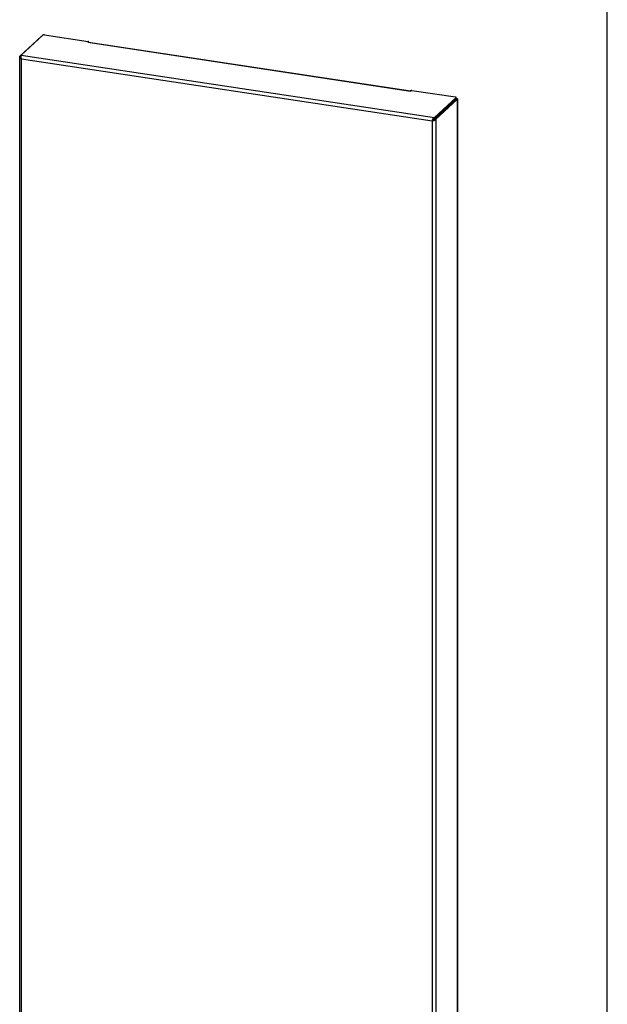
# Model space of a CAD drawing. Header units: inches. Extents: x 0 to 157, y 0 to 121.
# Tile 19 of 19: x 134 to 157, y 61 to 100. Entities that reach past the tile are written whole.
import ezdxf

# ---------------------------------------------------------------- set-up
doc = ezdxf.new("R2010")
doc.units = ezdxf.units.IN
doc.header["$LTSCALE"] = 8.642857
doc.header["$MEASUREMENT"] = 0
doc.layers.get('0').update_dxf_attribs({"linetype": 'CONTINUOUS'})

msp = doc.modelspace()

# ---------------------------------------------------------------- linework, layer by layer
at = {"color": 7, "linetype": 'Continuous'}
for p, q in [((157.143, 0), (157.143, 121.429)), ((134.429, 99.742), (134.433, 99.741)), ((133.577, 98.952), (133.627, 98.944)), ((151.075, 97.236), (151.075, 97.291)), ((151.079, 97.243), (151.079, 97.298)), ((150.211, 96.434), (151.075, 97.236)), ((151.119, 97.216), (151.063, 97.225)), ((150.211, 96.49), (150.211, 96.434)), ((150.12, 96.354), (150.143, 96.375)), ((150.266, 96.426), (150.211, 96.434))]:
    msp.add_line(p, q, dxfattribs=at)
at = {"color": 3, "linetype": 'Continuous'}
for p, q in [((133.577, 98.952), (134.429, 99.742)), ((133.632, 98.999), (134.497, 99.8)), ((134.562, 99.811), (136.314, 99.546)), ((136.314, 99.546), (136.297, 99.515)), ((136.297, 99.515), (149.251, 97.554)), ((136.328, 99.52), (149.253, 97.564)), ((136.337, 99.518), (136.336, 99.521)), ((133.632, 98.999), (150.211, 96.49)), ((133.639, 21.173), (133.639, 98.849)), ((133.639, 98.849), (150.12, 96.354)), ((149.295, 97.581), (149.251, 97.554)), ((149.253, 97.564), (149.252, 97.564)), ((149.27, 97.569), (149.269, 97.569)), ((149.271, 97.569), (149.27, 97.569)), ((149.272, 97.57), (149.271, 97.57)), ((149.271, 97.57), (149.271, 97.569)), ((149.273, 97.57), (149.272, 97.57)), ((149.274, 97.571), (149.273, 97.571)), ((149.273, 97.571), (149.273, 97.57)), ((149.275, 97.571), (149.274, 97.571)), ((149.276, 97.572), (149.275, 97.571)), ((149.278, 97.573), (149.277, 97.573)), ((149.277, 97.573), (149.277, 97.572)), ((149.279, 97.574), (149.278, 97.573)), ((149.28, 97.574), (149.279, 97.574)), ((149.281, 97.575), (149.28, 97.575)), ((149.28, 97.575), (149.28, 97.574)), ((149.282, 97.575), (149.281, 97.575)), ((149.283, 97.576), (149.282, 97.576)), ((149.282, 97.576), (149.282, 97.575)), ((149.284, 97.577), (149.283, 97.576)), ((149.284, 97.577), (149.284, 97.577)), ((149.295, 97.581), (151.047, 97.316)), ((150.211, 96.49), (151.075, 97.291)), ((151.119, 97.216), (150.266, 96.426)), ((151.119, 97.216), (151.119, 19.444)), ((151.127, 97.232), (151.127, 19.46)), ((150.12, 96.354), (150.12, 18.678)), ((150.266, 96.426), (150.266, 18.653))]:
    msp.add_line(p, q, dxfattribs=at)
for points in [[(134.445, 99.752), (134.445, 99.752), (134.443, 99.751), (134.442, 99.75), (134.44, 99.75), (134.438, 99.749), (134.437, 99.748), (134.436, 99.747), (134.434, 99.746), (134.433, 99.745), (134.432, 99.744), (134.431, 99.743), (134.429, 99.742)], [(134.562, 99.811), (134.561, 99.811), (134.559, 99.811), (134.558, 99.811), (134.556, 99.811), (134.555, 99.812), (134.553, 99.812), (134.552, 99.812), (134.551, 99.812), (134.549, 99.812), (134.548, 99.812), (134.546, 99.812), (134.544, 99.812), (134.543, 99.812), (134.541, 99.812), (134.54, 99.812), (134.538, 99.812), (134.537, 99.812), (134.535, 99.812), (134.534, 99.812), (134.532, 99.812), (134.531, 99.812), (134.53, 99.811), (134.528, 99.811), (134.527, 99.811), (134.525, 99.811), (134.524, 99.811), (134.522, 99.81), (134.521, 99.81), (134.52, 99.81), (134.518, 99.81), (134.517, 99.809), (134.516, 99.809), (134.515, 99.809), (134.513, 99.808), (134.512, 99.808), (134.511, 99.808), (134.51, 99.807), (134.509, 99.807), (134.508, 99.806), (134.507, 99.806), (134.506, 99.806), (134.505, 99.805), (134.504, 99.805), (134.503, 99.804), (134.502, 99.804), (134.501, 99.803), (134.5, 99.803), (134.5, 99.802), (134.499, 99.802), (134.498, 99.801), (134.498, 99.801), (134.497, 99.8)], [(136.328, 99.52), (136.328, 99.52), (136.327, 99.52), (136.326, 99.52), (136.325, 99.52), (136.324, 99.52), (136.323, 99.519), (136.322, 99.519), (136.321, 99.519), (136.32, 99.518), (136.319, 99.518), (136.318, 99.517), (136.317, 99.517), (136.316, 99.516), (136.315, 99.515), (136.314, 99.515), (136.313, 99.514), (136.312, 99.513)], [(136.336, 99.521), (136.336, 99.523), (136.335, 99.524), (136.335, 99.526), (136.334, 99.528), (136.333, 99.529), (136.333, 99.53), (136.332, 99.532), (136.332, 99.533), (136.331, 99.534), (136.331, 99.535), (136.33, 99.536), (136.329, 99.537), (136.329, 99.538), (136.328, 99.539), (136.328, 99.539), (136.327, 99.54), (136.327, 99.541), (136.326, 99.541), (136.325, 99.542), (136.325, 99.542), (136.324, 99.543), (136.324, 99.543), (136.323, 99.543), (136.323, 99.544), (136.322, 99.544), (136.322, 99.544), (136.321, 99.544), (136.321, 99.545), (136.32, 99.545), (136.319, 99.545), (136.319, 99.545), (136.318, 99.545), (136.318, 99.545), (136.317, 99.545), (136.316, 99.545), (136.316, 99.546), (136.315, 99.546), (136.314, 99.546)], [(133.569, 21.175), (133.569, 98.924), (133.569, 98.926), (133.569, 98.928), (133.569, 98.93), (133.569, 98.932), (133.57, 98.933), (133.57, 98.935), (133.571, 98.937), (133.571, 98.939), (133.572, 98.941), (133.572, 98.943), (133.573, 98.944), (133.574, 98.946), (133.575, 98.948), (133.576, 98.95), (133.577, 98.952)], [(133.639, 98.849), (133.636, 98.85), (133.634, 98.851), (133.631, 98.852), (133.628, 98.854), (133.626, 98.855), (133.623, 98.856), (133.621, 98.858), (133.619, 98.859), (133.616, 98.86), (133.614, 98.862), (133.612, 98.863), (133.61, 98.865), (133.607, 98.866), (133.605, 98.867), (133.603, 98.869), (133.601, 98.87), (133.599, 98.872), (133.597, 98.874), (133.595, 98.875), (133.594, 98.877), (133.592, 98.878), (133.59, 98.88), (133.589, 98.882), (133.587, 98.883), (133.585, 98.885), (133.584, 98.887), (133.583, 98.888), (133.581, 98.89), (133.58, 98.892), (133.579, 98.894), (133.578, 98.895), (133.577, 98.897), (133.575, 98.899), (133.575, 98.901), (133.574, 98.902), (133.573, 98.904), (133.572, 98.906), (133.571, 98.908), (133.571, 98.91), (133.57, 98.911), (133.57, 98.913), (133.57, 98.915), (133.569, 98.917), (133.569, 98.919), (133.569, 98.921), (133.569, 98.922), (133.569, 98.924)], [(133.639, 98.849), (133.638, 98.851), (133.637, 98.854), (133.637, 98.857), (133.636, 98.86), (133.635, 98.863), (133.635, 98.866), (133.634, 98.868), (133.633, 98.871), (133.633, 98.874), (133.632, 98.877), (133.632, 98.88), (133.631, 98.883), (133.631, 98.886), (133.63, 98.889), (133.63, 98.892), (133.63, 98.895), (133.629, 98.898), (133.629, 98.901), (133.629, 98.903), (133.628, 98.906), (133.628, 98.909), (133.628, 98.912), (133.628, 98.915), (133.628, 98.918), (133.627, 98.921), (133.627, 98.923), (133.627, 98.926), (133.627, 98.929), (133.627, 98.932), (133.627, 98.934), (133.627, 98.937), (133.627, 98.94), (133.627, 98.942), (133.627, 98.945), (133.627, 98.948), (133.627, 98.95), (133.627, 98.953), (133.627, 98.955), (133.627, 98.957), (133.627, 98.96), (133.628, 98.962), (133.628, 98.964), (133.628, 98.967), (133.628, 98.969), (133.628, 98.971), (133.628, 98.973), (133.629, 98.975), (133.629, 98.977), (133.629, 98.979), (133.629, 98.981), (133.629, 98.983), (133.63, 98.984), (133.63, 98.986), (133.63, 98.988), (133.631, 98.989), (133.631, 98.991), (133.631, 98.992), (133.631, 98.994), (133.632, 98.995), (133.632, 98.996), (133.632, 98.998), (133.632, 98.999)], [(149.252, 97.564), (149.252, 97.564), (149.251, 97.564), (149.25, 97.564), (149.249, 97.563), (149.248, 97.563), (149.247, 97.563), (149.246, 97.563), (149.245, 97.562), (149.244, 97.562), (149.243, 97.561), (149.242, 97.561), (149.241, 97.56), (149.24, 97.559), (149.239, 97.558), (149.238, 97.558), (149.237, 97.557)], [(149.269, 97.569), (149.268, 97.568), (149.268, 97.568), (149.268, 97.568), (149.267, 97.568), (149.267, 97.568), (149.267, 97.567), (149.266, 97.567), (149.266, 97.567), (149.266, 97.567), (149.265, 97.567), (149.265, 97.567), (149.265, 97.567), (149.264, 97.566), (149.264, 97.566), (149.264, 97.566), (149.263, 97.566), (149.263, 97.566), (149.263, 97.566), (149.262, 97.566), (149.262, 97.566), (149.262, 97.565), (149.261, 97.565), (149.261, 97.565), (149.261, 97.565), (149.261, 97.565), (149.26, 97.565), (149.26, 97.565), (149.26, 97.565), (149.259, 97.565), (149.259, 97.565), (149.259, 97.565), (149.258, 97.564), (149.258, 97.564), (149.258, 97.564), (149.258, 97.564), (149.257, 97.564), (149.257, 97.564), (149.257, 97.564), (149.257, 97.564), (149.256, 97.564), (149.256, 97.564), (149.256, 97.564), (149.256, 97.564), (149.256, 97.564), (149.255, 97.564), (149.255, 97.564), (149.255, 97.564), (149.255, 97.564), (149.255, 97.564), (149.255, 97.564), (149.254, 97.564), (149.254, 97.564), (149.254, 97.564), (149.254, 97.564), (149.254, 97.564), (149.254, 97.564), (149.254, 97.564), (149.254, 97.564), (149.253, 97.564), (149.253, 97.564), (149.253, 97.564), (149.253, 97.564), (149.253, 97.564), (149.253, 97.564), (149.253, 97.564), (149.253, 97.564), (149.253, 97.564), (149.253, 97.564), (149.253, 97.564)], [(149.277, 97.572), (149.276, 97.572), (149.276, 97.572)], [(149.288, 97.58), (149.288, 97.58), (149.288, 97.58), (149.287, 97.58), (149.287, 97.579), (149.287, 97.579), (149.286, 97.579), (149.286, 97.579), (149.286, 97.578), (149.285, 97.578), (149.285, 97.578), (149.285, 97.578), (149.284, 97.577)], [(149.288, 97.58), (149.289, 97.58), (149.289, 97.581), (149.289, 97.581), (149.29, 97.581), (149.29, 97.581), (149.29, 97.581), (149.291, 97.581), (149.291, 97.582), (149.292, 97.582), (149.292, 97.582), (149.292, 97.582), (149.293, 97.582), (149.293, 97.582), (149.293, 97.581), (149.294, 97.581), (149.294, 97.581), (149.295, 97.581), (149.295, 97.581)], [(151.079, 97.298), (151.079, 97.298), (151.079, 97.299), (151.079, 97.3), (151.078, 97.3), (151.078, 97.301), (151.078, 97.301), (151.078, 97.302), (151.078, 97.302), (151.077, 97.303), (151.077, 97.303), (151.076, 97.304), (151.076, 97.305), (151.075, 97.305), (151.075, 97.306), (151.074, 97.306), (151.074, 97.307), (151.073, 97.307), (151.072, 97.308), (151.071, 97.308), (151.07, 97.309), (151.07, 97.309), (151.069, 97.31), (151.068, 97.31), (151.067, 97.31), (151.066, 97.311), (151.065, 97.311), (151.064, 97.312), (151.063, 97.312), (151.062, 97.312), (151.06, 97.313), (151.059, 97.313), (151.058, 97.313), (151.057, 97.314), (151.056, 97.314), (151.054, 97.314), (151.053, 97.315), (151.052, 97.315), (151.05, 97.315), (151.049, 97.315), (151.047, 97.316)], [(151.075, 97.291), (151.076, 97.292), (151.076, 97.292), (151.077, 97.293), (151.077, 97.293), (151.077, 97.294), (151.078, 97.295), (151.078, 97.295), (151.078, 97.296), (151.078, 97.296), (151.079, 97.297), (151.079, 97.297), (151.079, 97.298), (151.079, 97.298)], [(151.079, 97.266), (151.079, 97.266), (151.082, 97.266), (151.084, 97.265), (151.086, 97.264), (151.088, 97.264), (151.09, 97.263), (151.092, 97.262), (151.094, 97.261), (151.096, 97.261), (151.098, 97.26), (151.1, 97.259), (151.102, 97.258), (151.104, 97.257), (151.105, 97.257), (151.107, 97.256), (151.109, 97.255), (151.11, 97.254), (151.112, 97.253), (151.113, 97.252), (151.114, 97.251), (151.116, 97.25), (151.117, 97.249), (151.118, 97.248), (151.119, 97.247), (151.12, 97.246), (151.121, 97.245), (151.122, 97.244), (151.123, 97.243), (151.123, 97.242), (151.124, 97.241), (151.125, 97.24), (151.125, 97.239), (151.126, 97.238), (151.126, 97.237), (151.126, 97.236), (151.127, 97.235), (151.127, 97.234), (151.127, 97.233), (151.127, 97.232)], [(151.127, 97.232), (151.127, 97.232), (151.127, 97.231), (151.127, 97.23), (151.127, 97.228), (151.126, 97.227), (151.126, 97.226), (151.126, 97.225), (151.125, 97.224), (151.125, 97.223), (151.124, 97.222), (151.123, 97.221), (151.122, 97.22), (151.122, 97.219), (151.121, 97.218), (151.12, 97.217), (151.119, 97.216)], [(150.12, 96.354), (150.121, 96.357), (150.122, 96.359), (150.123, 96.362), (150.124, 96.364), (150.125, 96.367), (150.125, 96.37), (150.126, 96.372), (150.127, 96.375), (150.128, 96.378), (150.129, 96.38), (150.131, 96.383), (150.132, 96.386), (150.133, 96.388), (150.134, 96.391), (150.135, 96.394), (150.136, 96.396), (150.137, 96.399), (150.139, 96.402), (150.14, 96.404), (150.141, 96.407), (150.142, 96.41), (150.144, 96.412), (150.145, 96.415), (150.147, 96.418), (150.148, 96.42), (150.149, 96.423), (150.151, 96.425), (150.152, 96.428), (150.154, 96.43), (150.155, 96.433), (150.157, 96.435), (150.158, 96.438), (150.16, 96.44), (150.161, 96.443), (150.163, 96.445), (150.165, 96.447), (150.166, 96.449), (150.168, 96.452), (150.17, 96.454), (150.171, 96.456), (150.173, 96.458), (150.175, 96.46), (150.176, 96.462), (150.178, 96.464), (150.18, 96.466), (150.182, 96.468), (150.183, 96.47), (150.185, 96.471), (150.187, 96.473), (150.189, 96.475), (150.19, 96.476), (150.192, 96.478), (150.194, 96.479), (150.196, 96.481), (150.198, 96.482), (150.199, 96.483), (150.201, 96.484), (150.203, 96.486), (150.205, 96.487), (150.207, 96.488), (150.209, 96.489), (150.211, 96.49)], [(150.12, 96.354), (150.123, 96.355), (150.126, 96.355), (150.128, 96.355), (150.131, 96.356), (150.134, 96.356), (150.137, 96.357), (150.139, 96.357), (150.142, 96.358), (150.145, 96.359), (150.148, 96.359), (150.151, 96.36), (150.153, 96.361), (150.156, 96.361), (150.159, 96.362), (150.162, 96.363), (150.165, 96.364), (150.168, 96.364), (150.17, 96.365), (150.173, 96.366), (150.176, 96.367), (150.179, 96.368), (150.182, 96.369), (150.184, 96.37), (150.187, 96.371), (150.19, 96.372), (150.193, 96.373), (150.195, 96.374), (150.198, 96.375), (150.201, 96.376), (150.203, 96.377), (150.206, 96.379), (150.209, 96.38), (150.211, 96.381), (150.214, 96.382), (150.216, 96.384), (150.219, 96.385), (150.221, 96.386), (150.224, 96.388), (150.226, 96.389), (150.228, 96.39), (150.231, 96.392), (150.233, 96.393), (150.235, 96.395), (150.237, 96.396), (150.239, 96.398), (150.241, 96.399), (150.243, 96.401), (150.245, 96.402), (150.247, 96.404), (150.249, 96.405), (150.251, 96.407), (150.252, 96.409), (150.254, 96.41), (150.256, 96.412), (150.257, 96.414), (150.259, 96.415), (150.26, 96.417), (150.261, 96.419), (150.263, 96.42), (150.264, 96.422), (150.265, 96.424), (150.266, 96.426)]]:
    msp.add_lwpolyline(points, dxfattribs=at)
at = {"color": 7, "linetype": 'Continuous'}
for points in [[(151.079, 97.243), (151.079, 97.242), (151.079, 97.242), (151.079, 97.241), (151.078, 97.241), (151.078, 97.24), (151.078, 97.239), (151.078, 97.239), (151.077, 97.238), (151.077, 97.238), (151.077, 97.237), (151.076, 97.237), (151.076, 97.236), (151.075, 97.236)], [(150.143, 96.375), (150.144, 96.376), (150.146, 96.377), (150.148, 96.377), (150.149, 96.378), (150.151, 96.379), (150.153, 96.38), (150.154, 96.381), (150.156, 96.382), (150.158, 96.383), (150.159, 96.384), (150.161, 96.385), (150.163, 96.386), (150.164, 96.387), (150.166, 96.388), (150.168, 96.389), (150.17, 96.39), (150.171, 96.391), (150.173, 96.392), (150.175, 96.393), (150.176, 96.394), (150.178, 96.396), (150.179, 96.397), (150.181, 96.398), (150.183, 96.399), (150.184, 96.401), (150.186, 96.402), (150.187, 96.403), (150.189, 96.404), (150.19, 96.406), (150.192, 96.407), (150.193, 96.408), (150.194, 96.41), (150.196, 96.411), (150.197, 96.413), (150.198, 96.414), (150.199, 96.416), (150.201, 96.417), (150.202, 96.419), (150.203, 96.42), (150.204, 96.422), (150.205, 96.423), (150.206, 96.425), (150.207, 96.426), (150.208, 96.428), (150.208, 96.429), (150.209, 96.431), (150.21, 96.432), (150.211, 96.434)], [(150.143, 96.375), (150.145, 96.378), (150.146, 96.379), (150.147, 96.381), (150.148, 96.382), (150.149, 96.384), (150.15, 96.385), (150.152, 96.387), (150.153, 96.388), (150.154, 96.39), (150.155, 96.391), (150.156, 96.393), (150.158, 96.395), (150.159, 96.396), (150.16, 96.398), (150.161, 96.399), (150.163, 96.401), (150.164, 96.402), (150.166, 96.404), (150.167, 96.405), (150.168, 96.407), (150.17, 96.408), (150.171, 96.409), (150.173, 96.411), (150.174, 96.412), (150.176, 96.413), (150.177, 96.415), (150.179, 96.416), (150.18, 96.417), (150.182, 96.419), (150.183, 96.42), (150.185, 96.421), (150.186, 96.422), (150.188, 96.423), (150.189, 96.424), (150.191, 96.425), (150.193, 96.426), (150.194, 96.427), (150.196, 96.428), (150.197, 96.429), (150.199, 96.43), (150.201, 96.43), (150.202, 96.431), (150.204, 96.432), (150.206, 96.432), (150.207, 96.433), (150.209, 96.434), (150.211, 96.434)]]:
    msp.add_lwpolyline(points, dxfattribs=at)

doc.saveas('drawing.dxf')
